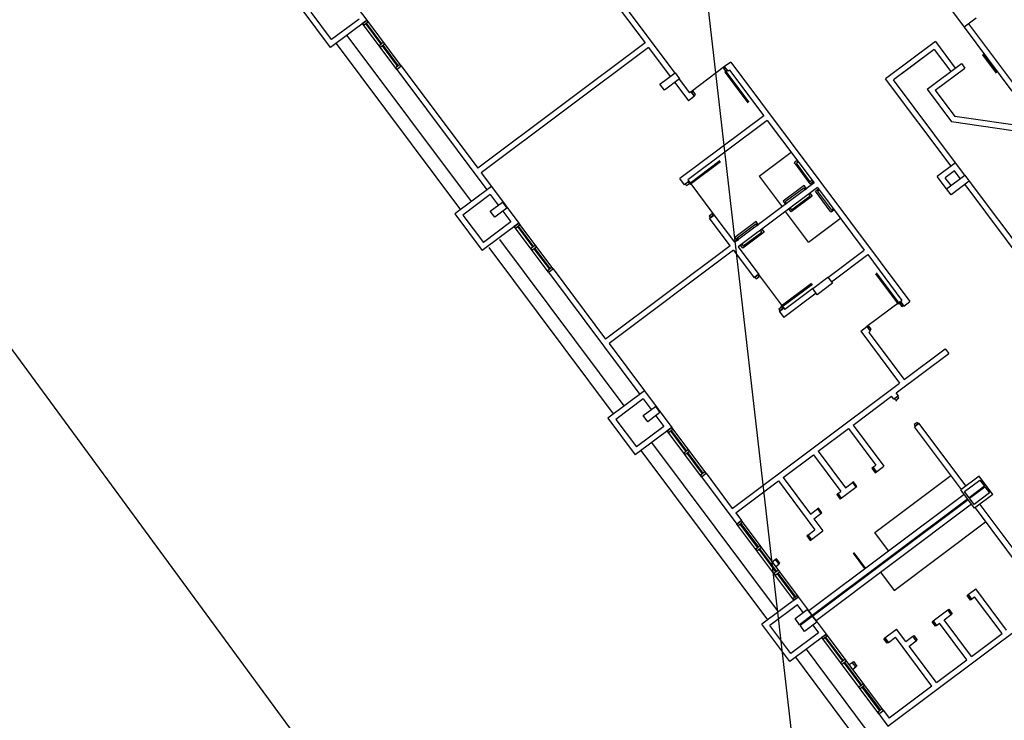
# Model space of a CAD drawing. Header units: millimetres. Extents: x 593 to 1794, y -180 to 570.
# Tile 9 of 71: x 934 to 960, y 43 to 61. Entities that reach past the tile are written whole.
import ezdxf

# ---------------------------------------------------------------- set-up
doc = ezdxf.new("R2010")
doc.units = ezdxf.units.MM
doc.header["$MEASUREMENT"] = 0
doc.layers.add('Layout - Marco Polo', color=252, linetype='Continuous', lineweight=25)
doc.layers.add('Linha de Chamada - Marco Polo', color=1, linetype='Continuous', lineweight=25)

msp = doc.modelspace()

# ---------------------------------------------------------------- linework, layer by layer
at = {"layer": 'Layout - Marco Polo'}
for p, q in [((951.66, 28.274), (924.8, 64.81)), ((943.247, 61.036), (942.528, 61.997)), ((949.511, 61.822), (950.545, 60.441)), ((949.721, 61.792), (951.324, 59.65)), ((942.287, 60.317), (941.568, 61.278)), ((958.56, 61.332), (958.919, 60.852)), ((942.317, 60.527), (941.778, 61.248)), ((943.247, 61.036), (942.287, 60.317)), ((943.037, 61.066), (942.317, 60.527)), ((943.127, 60.946), (943.247, 61.036)), ((943.247, 61.036), (943.127, 60.946)), ((944.146, 59.835), (943.247, 61.036)), ((943.277, 60.996), (943.247, 61.036)), ((959.24, 61.091), (958.919, 60.852)), ((944.026, 59.746), (943.127, 60.946)), ((943.127, 60.946), (943.157, 60.906)), ((943.157, 60.906), (943.277, 60.996)), ((943.209, 60.945), (943.613, 60.405)), ((943.226, 60.958), (943.631, 60.417)), ((958.919, 60.852), (960.175, 59.174)), ((959.039, 60.941), (960.295, 59.264)), ((942.715, 60.638), (945.981, 56.275)), ((942.435, 60.428), (945.701, 56.065)), ((943.682, 60.456), (943.562, 60.366)), ((943.562, 60.366), (943.592, 60.326)), ((943.592, 60.326), (943.712, 60.416)), ((943.643, 60.364), (944.048, 59.824)), ((943.661, 60.377), (944.065, 59.837)), ((943.712, 60.416), (943.682, 60.456)), ((950.545, 60.441), (946.154, 57.154)), ((950.635, 60.321), (946.244, 57.034)), ((950.635, 60.321), (951.204, 59.56)), ((958.169, 60.477), (956.86, 59.497)), ((958.139, 60.267), (957.07, 59.467)), ((958.139, 60.267), (957.298, 59.638)), ((958.139, 60.267), (958.57, 59.691)), ((958.169, 60.477), (958.69, 59.781)), ((959.42, 60.14), (959.405, 60.129)), ((959.405, 60.129), (959.764, 59.65)), ((959.42, 60.14), (959.78, 59.66)), ((944.116, 59.875), (943.996, 59.786)), ((943.996, 59.786), (944.026, 59.746)), ((944.026, 59.746), (944.146, 59.835)), ((944.026, 59.746), (944.146, 59.835)), ((944.026, 59.746), (946.394, 56.583)), ((944.146, 59.835), (944.116, 59.875)), ((944.146, 59.835), (946.154, 57.154)), ((952.634, 59.819), (951.754, 59.16)), ((952.649, 59.799), (952.609, 59.769)), ((952.609, 59.769), (952.669, 59.689)), ((952.795, 59.939), (952.634, 59.819)), ((952.724, 59.699), (952.634, 59.819)), ((952.709, 59.719), (952.649, 59.799)), ((952.669, 59.689), (952.709, 59.719)), ((952.764, 59.729), (952.724, 59.699)), ((952.764, 59.729), (953.663, 58.528)), ((952.795, 59.939), (957.499, 53.655)), ((957.95, 59.227), (958.85, 59.901)), ((958.16, 59.197), (958.94, 59.781)), ((958.85, 59.901), (958.94, 59.781)), ((958.85, 59.901), (958.94, 59.781)), ((950.932, 59.356), (951.332, 59.656)), ((951.452, 59.496), (951.052, 59.196)), ((951.332, 59.656), (951.452, 59.496)), ((951.444, 59.49), (951.714, 59.13)), ((952.669, 59.689), (952.644, 59.67)), ((952.644, 59.67), (953.242, 58.871)), ((952.669, 59.689), (953.269, 58.888)), ((958.578, 57.202), (956.86, 59.497)), ((958.699, 57.292), (957.07, 59.467)), ((951.052, 59.196), (950.932, 59.356)), ((951.324, 59.4), (951.684, 58.92)), ((957.95, 59.227), (958.594, 58.366)), ((958.16, 59.197), (958.677, 58.505)), ((951.844, 59.04), (951.684, 58.92)), ((951.754, 59.16), (951.714, 59.13)), ((951.844, 59.04), (951.754, 59.16)), ((951.809, 59.17), (951.769, 59.14)), ((951.769, 59.14), (951.829, 59.06)), ((951.869, 59.09), (951.809, 59.17)), ((951.829, 59.06), (951.869, 59.09)), ((953.663, 58.528), (951.462, 56.88)), ((960.707, 58.214), (958.677, 58.505)), ((953.753, 58.408), (951.672, 56.85)), ((953.753, 58.408), (954.982, 56.767)), ((960.834, 58.044), (958.594, 58.366)), ((953.537, 56.945), (954.377, 57.575)), ((951.712, 56.755), (952.512, 57.354)), ((951.731, 56.73), (952.529, 57.328)), ((954.541, 57.355), (954.461, 57.296)), ((954.461, 57.296), (954.485, 57.264)), ((954.485, 57.264), (954.875, 56.743)), ((954.517, 57.288), (954.565, 57.323)), ((954.883, 56.799), (954.517, 57.288)), ((954.565, 57.323), (954.541, 57.355)), ((958.699, 57.292), (958.218, 56.932)), ((958.938, 56.972), (958.699, 57.292)), ((946.244, 57.034), (946.514, 56.673)), ((951.582, 56.72), (951.462, 56.88)), ((953.537, 56.945), (954.141, 56.138)), ((958.458, 56.612), (958.218, 56.932)), ((958.458, 56.612), (958.218, 56.932)), ((958.668, 57.082), (958.428, 56.902)), ((958.578, 56.702), (958.428, 56.902)), ((958.458, 56.612), (958.938, 56.972)), ((958.818, 56.882), (958.668, 57.082)), ((958.938, 56.972), (959.058, 56.812)), ((946.514, 56.673), (945.553, 55.954)), ((946.514, 56.673), (947.233, 55.713)), ((951.702, 56.81), (951.582, 56.72)), ((951.682, 56.795), (951.602, 56.735)), ((951.602, 56.735), (951.632, 56.695)), ((951.632, 56.695), (951.712, 56.755)), ((951.702, 56.81), (951.672, 56.85)), ((951.712, 56.755), (951.682, 56.795)), ((952.361, 55.929), (951.702, 56.81)), ((951.712, 56.755), (951.731, 56.73)), ((954.982, 56.767), (952.9, 55.209)), ((955.072, 56.647), (952.99, 55.089)), ((954.69, 56.673), (954.169, 56.284)), ((954.225, 56.276), (954.714, 56.641)), ((954.722, 56.697), (954.69, 56.673)), ((954.714, 56.641), (954.75, 56.593)), ((954.782, 56.617), (954.722, 56.697)), ((954.75, 56.593), (954.782, 56.617)), ((954.875, 56.743), (954.955, 56.803)), ((954.931, 56.835), (954.883, 56.799)), ((954.955, 56.803), (954.931, 56.835)), ((955.019, 56.551), (955.099, 56.611)), ((955.072, 56.647), (956.3, 55.006)), ((955.099, 56.611), (955.123, 56.579)), ((958.578, 56.452), (958.458, 56.612)), ((959.058, 56.812), (958.578, 56.452)), ((958.938, 56.722), (962.745, 51.636)), ((959.058, 56.812), (962.865, 51.726)), ((946.484, 56.463), (945.763, 55.924)), ((946.484, 56.463), (946.693, 56.183)), ((954.9, 56.393), (954.379, 56.004)), ((954.387, 56.06), (954.876, 56.425)), ((954.84, 56.473), (954.872, 56.497)), ((954.876, 56.425), (954.84, 56.473)), ((954.872, 56.497), (954.932, 56.417)), ((954.932, 56.417), (954.9, 56.393)), ((955.408, 56.03), (955.019, 56.551)), ((955.123, 56.579), (955.075, 56.543)), ((955.075, 56.543), (955.44, 56.054)), ((946.481, 56.024), (946.801, 56.264)), ((946.921, 56.104), (946.601, 55.864)), ((946.801, 56.264), (946.921, 56.104)), ((954.169, 56.284), (954.229, 56.204)), ((954.261, 56.228), (954.225, 56.276)), ((954.229, 56.204), (954.261, 56.228)), ((954.319, 56.084), (954.351, 56.108)), ((954.351, 56.108), (954.387, 56.06)), ((955.44, 56.054), (955.488, 56.09)), ((955.488, 56.09), (955.512, 56.058)), ((945.553, 55.954), (946.272, 54.994)), ((945.763, 55.924), (946.302, 55.204)), ((946.601, 55.864), (946.481, 56.024)), ((946.813, 56.023), (947.023, 55.743)), ((952.311, 55.954), (952.231, 55.894)), ((952.231, 55.894), (952.261, 55.854)), ((952.361, 55.929), (952.241, 55.839)), ((952.78, 55.119), (952.241, 55.839)), ((952.261, 55.854), (952.341, 55.914)), ((952.341, 55.914), (952.311, 55.954)), ((952.9, 55.209), (952.361, 55.929)), ((954.836, 55.21), (954.231, 56.018)), ((954.379, 56.004), (954.319, 56.084)), ((954.836, 55.21), (955.676, 55.839)), ((955.432, 55.998), (955.408, 56.03)), ((955.512, 56.058), (955.432, 55.998)), ((947.233, 55.713), (946.272, 54.994)), ((947.023, 55.743), (946.302, 55.204)), ((947.113, 55.623), (947.233, 55.713)), ((947.233, 55.713), (947.113, 55.623)), ((948.012, 54.422), (947.113, 55.623)), ((947.113, 55.623), (947.143, 55.583)), ((947.143, 55.583), (947.263, 55.673)), ((947.194, 55.621), (947.599, 55.081)), ((947.212, 55.634), (947.616, 55.094)), ((948.132, 54.512), (947.233, 55.713)), ((947.263, 55.673), (947.233, 55.713)), ((953.426, 55.727), (952.906, 55.337)), ((952.962, 55.329), (953.45, 55.695)), ((953.458, 55.751), (953.426, 55.727)), ((953.45, 55.695), (953.486, 55.647)), ((953.518, 55.671), (953.458, 55.751)), ((953.486, 55.647), (953.518, 55.671)), ((952.906, 55.337), (952.965, 55.257)), ((952.997, 55.281), (952.962, 55.329)), ((953.636, 55.447), (953.115, 55.057)), ((953.123, 55.113), (953.612, 55.479)), ((953.576, 55.527), (953.608, 55.551)), ((953.612, 55.479), (953.576, 55.527)), ((953.608, 55.551), (953.668, 55.471)), ((953.668, 55.471), (953.636, 55.447)), ((946.446, 55.07), (949.712, 50.707)), ((946.726, 55.28), (949.992, 50.917)), ((947.667, 55.132), (947.547, 55.042)), ((947.577, 55.002), (947.697, 55.092)), ((947.646, 55.054), (948.051, 54.514)), ((947.697, 55.092), (947.667, 55.132)), ((952.78, 55.119), (949.51, 52.671)), ((952.965, 55.257), (952.997, 55.281)), ((952.99, 55.089), (953.53, 54.368)), ((953.055, 55.137), (953.087, 55.161)), ((953.115, 55.057), (953.055, 55.137)), ((953.087, 55.161), (953.123, 55.113)), ((947.547, 55.042), (947.577, 55.002)), ((947.629, 55.041), (948.033, 54.501)), ((952.87, 54.999), (949.6, 52.551)), ((952.87, 54.999), (953.41, 54.278)), ((955.34, 54.287), (956.3, 55.006)), ((955.438, 54.173), (956.39, 54.886)), ((956.39, 54.886), (957.289, 53.685)), ((948.102, 54.552), (947.982, 54.462)), ((948.132, 54.512), (948.102, 54.552)), ((947.982, 54.462), (948.012, 54.422)), ((948.012, 54.422), (948.132, 54.512)), ((948.012, 54.422), (948.132, 54.512)), ((948.012, 54.422), (950.409, 51.22)), ((948.132, 54.512), (949.51, 52.671)), ((953.53, 54.368), (953.41, 54.278)), ((953.51, 54.353), (953.43, 54.293)), ((953.43, 54.293), (953.46, 54.253)), ((953.46, 54.253), (953.54, 54.313)), ((953.54, 54.313), (953.51, 54.353)), ((954.189, 53.488), (953.53, 54.368)), ((954.947, 53.993), (955.348, 54.293)), ((955.348, 54.293), (955.468, 54.133)), ((957.199, 53.586), (956.601, 54.385)), ((957.224, 53.605), (956.625, 54.406)), ((954.12, 53.538), (954.919, 54.136)), ((954.139, 53.513), (954.939, 54.112)), ((955.468, 54.133), (955.067, 53.833)), ((955.037, 53.873), (954.189, 53.238)), ((954.947, 53.993), (954.219, 53.448)), ((955.067, 53.833), (954.947, 53.993)), ((954.139, 53.513), (954.059, 53.453)), ((954.139, 53.513), (954.12, 53.538)), ((954.169, 53.473), (954.139, 53.513)), ((957.249, 53.655), (956.369, 52.996)), ((957.224, 53.605), (957.199, 53.586)), ((957.264, 53.635), (957.224, 53.605)), ((957.224, 53.605), (957.284, 53.525)), ((957.249, 53.655), (957.289, 53.685)), ((957.249, 53.655), (957.339, 53.535)), ((957.324, 53.555), (957.264, 53.635)), ((957.284, 53.525), (957.324, 53.555)), ((957.339, 53.535), (957.499, 53.655)), ((954.059, 53.453), (954.089, 53.413)), ((954.189, 53.488), (954.069, 53.398)), ((954.069, 53.398), (954.189, 53.238)), ((954.089, 53.413), (954.169, 53.473)), ((954.189, 53.488), (954.219, 53.448)), ((956.208, 52.876), (956.369, 52.996)), ((956.369, 52.996), (956.458, 52.876)), ((956.424, 53.006), (956.383, 52.976)), ((956.483, 52.926), (956.424, 53.006)), ((956.208, 52.876), (957.227, 51.515)), ((956.383, 52.976), (956.443, 52.896)), ((956.418, 52.846), (956.458, 52.876)), ((956.418, 52.846), (957.347, 51.605)), ((956.443, 52.896), (956.483, 52.926)), ((949.6, 52.551), (950.529, 51.31)), ((957.137, 51.26), (958.518, 52.294)), ((957.347, 51.605), (958.428, 52.414)), ((958.428, 52.414), (958.518, 52.294)), ((952.836, 48.228), (957.227, 51.515)), ((950.529, 51.31), (949.568, 50.591)), ((950.529, 51.31), (951.248, 50.349)), ((957.197, 51.18), (957.077, 51.09)), ((957.197, 51.18), (957.137, 51.26)), ((950.499, 51.1), (949.778, 50.56)), ((950.499, 51.1), (950.709, 50.82)), ((956.008, 50.415), (957.017, 51.17)), ((957.077, 51.09), (957.017, 51.17)), ((957.177, 51.165), (957.097, 51.105)), ((957.097, 51.105), (957.127, 51.065)), ((957.127, 51.065), (957.207, 51.125)), ((957.127, 51.065), (957.142, 51.045)), ((957.207, 51.125), (957.177, 51.165)), ((950.496, 50.661), (950.817, 50.901)), ((950.616, 50.501), (950.496, 50.661)), ((950.937, 50.74), (950.616, 50.501)), ((950.817, 50.901), (950.937, 50.74)), ((950.828, 50.66), (951.038, 50.379)), ((949.568, 50.591), (950.288, 49.63)), ((949.778, 50.56), (950.318, 49.84)), ((956.008, 50.415), (956.817, 49.334)), ((957.686, 50.485), (957.606, 50.425)), ((957.606, 50.425), (957.636, 50.385)), ((957.736, 50.46), (957.616, 50.37)), ((957.636, 50.385), (957.716, 50.445)), ((957.716, 50.445), (957.686, 50.485)), ((958.971, 48.81), (957.736, 50.46)), ((951.248, 50.349), (950.288, 49.63)), ((951.038, 50.379), (950.318, 49.84)), ((951.128, 50.259), (951.248, 50.349)), ((951.248, 50.349), (951.128, 50.259)), ((952.027, 49.058), (951.128, 50.259)), ((951.128, 50.259), (951.158, 50.219)), ((951.158, 50.219), (951.278, 50.309)), ((951.21, 50.258), (951.614, 49.717)), ((951.227, 50.271), (951.631, 49.73)), ((952.147, 49.148), (951.248, 50.349)), ((951.278, 50.309), (951.248, 50.349)), ((955.088, 49.726), (955.888, 50.325)), ((955.888, 50.325), (956.607, 49.365)), ((958.851, 48.721), (957.616, 50.37)), ((950.712, 49.956), (954.038, 45.513)), ((950.431, 49.747), (953.758, 45.304)), ((951.683, 49.769), (951.563, 49.679)), ((951.563, 49.679), (951.593, 49.639)), ((951.593, 49.639), (951.713, 49.729)), ((951.644, 49.677), (952.049, 49.137)), ((951.661, 49.69), (952.066, 49.15)), ((951.713, 49.729), (951.683, 49.769)), ((954.167, 49.037), (954.968, 49.636)), ((954.968, 49.636), (955.687, 48.675)), ((955.088, 49.726), (955.807, 48.765)), ((952.117, 49.188), (951.997, 49.098)), ((952.027, 49.058), (952.147, 49.148)), ((952.027, 49.058), (952.147, 49.148)), ((952.147, 49.148), (952.117, 49.188)), ((952.147, 49.148), (952.836, 48.228)), ((956.527, 49.305), (956.499, 49.284)), ((956.499, 49.284), (956.589, 49.164)), ((956.527, 49.305), (956.607, 49.365)), ((956.527, 49.305), (956.617, 49.185)), ((956.617, 49.185), (956.527, 49.305)), ((956.589, 49.164), (956.617, 49.185)), ((956.617, 49.185), (956.817, 49.334)), ((951.997, 49.098), (952.027, 49.058)), ((952.027, 49.058), (952.956, 47.818)), ((952.926, 48.108), (954.047, 48.947)), ((954.047, 48.947), (955.006, 47.666)), ((954.167, 49.037), (954.886, 48.076)), ((955.807, 48.765), (955.991, 48.903)), ((956.019, 48.924), (955.991, 48.903)), ((955.991, 48.903), (956.081, 48.783)), ((955.991, 48.903), (956.081, 48.783)), ((956.109, 48.804), (956.019, 48.924)), ((956.574, 47.591), (958.575, 49.089)), ((959.319, 49.071), (958.839, 48.712)), ((958.933, 48.67), (959.333, 48.969)), ((959.679, 48.591), (959.319, 49.071)), ((959.333, 48.969), (959.453, 48.809)), ((954.844, 45.546), (958.923, 48.6)), ((955.607, 48.616), (955.579, 48.595)), ((955.579, 48.595), (955.668, 48.474)), ((955.607, 48.616), (955.687, 48.675)), ((955.607, 48.616), (955.697, 48.495)), ((955.697, 48.495), (955.607, 48.616)), ((955.697, 48.495), (956.081, 48.783)), ((956.081, 48.783), (956.109, 48.804)), ((959.198, 48.231), (958.839, 48.712)), ((959.053, 48.509), (958.933, 48.67)), ((959.453, 48.809), (959.053, 48.509)), ((959.065, 48.493), (959.465, 48.793)), ((959.585, 48.633), (959.184, 48.333)), ((959.465, 48.793), (959.585, 48.633)), ((954.934, 45.426), (959.013, 48.48)), ((954.946, 45.41), (959.025, 48.463)), ((955.036, 45.29), (959.114, 48.343)), ((955.668, 48.474), (955.697, 48.495)), ((959.184, 48.333), (959.065, 48.493)), ((959.679, 48.591), (959.198, 48.231)), ((952.926, 48.108), (953.076, 47.908)), ((954.886, 48.076), (955.07, 48.214)), ((954.976, 47.956), (955.16, 48.094)), ((955.098, 48.235), (955.07, 48.214)), ((955.07, 48.214), (955.16, 48.094)), ((955.07, 48.214), (955.16, 48.094)), ((955.188, 48.115), (955.098, 48.235)), ((955.16, 48.094), (955.188, 48.115)), ((959.21, 48.24), (960.445, 46.591)), ((959.33, 48.33), (960.565, 46.681)), ((952.956, 47.818), (953.076, 47.908)), ((953.076, 47.908), (952.956, 47.818)), ((954.454, 45.817), (952.956, 47.818)), ((952.956, 47.818), (952.986, 47.778)), ((952.986, 47.778), (953.106, 47.868)), ((953.056, 47.83), (953.52, 47.21)), ((954.574, 45.906), (953.076, 47.908)), ((953.106, 47.868), (953.076, 47.908)), ((954.976, 47.956), (955.216, 47.636)), ((957.084, 46.074), (959.486, 47.872)), ((953.036, 47.815), (953.501, 47.195)), ((954.822, 47.528), (955.006, 47.666)), ((954.912, 47.408), (955.216, 47.636)), ((956.933, 47.11), (956.574, 47.591)), ((954.822, 47.528), (954.794, 47.507)), ((954.794, 47.507), (954.884, 47.387)), ((954.822, 47.528), (954.912, 47.408)), ((954.912, 47.408), (954.822, 47.528)), ((954.884, 47.387), (954.912, 47.408)), ((953.57, 47.247), (953.45, 47.157)), ((953.45, 47.157), (953.48, 47.117)), ((953.48, 47.117), (953.6, 47.207)), ((953.531, 47.155), (953.98, 46.555)), ((953.55, 47.17), (954, 46.569)), ((953.6, 47.207), (953.57, 47.247)), ((956.017, 47.049), (956.033, 47.061)), ((956.317, 46.649), (956.017, 47.049)), ((956.333, 46.661), (956.033, 47.061)), ((953.885, 46.827), (953.965, 46.887)), ((953.993, 46.908), (953.965, 46.887)), ((953.965, 46.887), (954.055, 46.767)), ((954.083, 46.788), (953.993, 46.908)), ((954.055, 46.767), (954.083, 46.788)), ((954.05, 46.607), (953.93, 46.517)), ((953.96, 46.477), (954.08, 46.567)), ((953.975, 46.707), (954.055, 46.767)), ((954.03, 46.529), (954.494, 45.909)), ((954.08, 46.567), (954.05, 46.607)), ((956.725, 46.554), (957.084, 46.074)), ((953.93, 46.517), (953.96, 46.477)), ((954.01, 46.515), (954.475, 45.894)), ((959.028, 45.965), (959.228, 46.115)), ((960.036, 45.036), (959.228, 46.115)), ((954.574, 45.906), (953.614, 45.187)), ((954.544, 45.946), (954.424, 45.857)), ((954.424, 45.857), (954.454, 45.817)), ((954.454, 45.817), (954.574, 45.906)), ((954.454, 45.817), (954.574, 45.906)), ((954.574, 45.906), (954.544, 45.946)), ((955.305, 44.93), (954.574, 45.906)), ((956.923, 42.518), (961.442, 45.901)), ((959, 45.944), (959.028, 45.965)), ((959.089, 45.824), (959, 45.944)), ((959.117, 45.845), (959.028, 45.965)), ((959.028, 45.965), (959.117, 45.845)), ((959.117, 45.845), (959.089, 45.824)), ((959.117, 45.845), (959.198, 45.905)), ((959.917, 44.944), (959.198, 45.905)), ((954.544, 45.696), (953.824, 45.157)), ((954.482, 45.337), (954.802, 45.577)), ((954.694, 45.496), (954.544, 45.696)), ((954.802, 45.577), (954.922, 45.417)), ((958.107, 45.276), (958.491, 45.563)), ((958.491, 45.563), (958.519, 45.584)), ((958.581, 45.443), (958.491, 45.563)), ((958.581, 45.443), (958.491, 45.563)), ((958.519, 45.584), (958.609, 45.464)), ((954.602, 45.177), (954.482, 45.337)), ((954.922, 45.417), (954.602, 45.177)), ((954.614, 45.161), (954.934, 45.401)), ((955.054, 45.241), (954.733, 45.001)), ((954.934, 45.401), (955.054, 45.241)), ((958.079, 45.255), (958.107, 45.276)), ((958.169, 45.135), (958.079, 45.255)), ((958.197, 45.156), (958.107, 45.276)), ((958.107, 45.276), (958.197, 45.156)), ((958.397, 45.305), (958.581, 45.443)), ((959.116, 44.345), (958.397, 45.305)), ((958.609, 45.464), (958.581, 45.443)), ((954.345, 44.211), (953.614, 45.187)), ((954.375, 44.421), (953.824, 45.157)), ((954.733, 45.001), (954.614, 45.161)), ((954.946, 45.16), (955.095, 44.96)), ((956.843, 44.829), (957.147, 45.056)), ((957.387, 44.736), (957.147, 45.056)), ((958.197, 45.156), (958.169, 45.135)), ((958.197, 45.156), (958.277, 45.215)), ((958.995, 44.257), (958.277, 45.215)), ((955.305, 44.93), (954.345, 44.211)), ((955.095, 44.96), (954.375, 44.421)), ((955.185, 44.84), (955.305, 44.93)), ((955.305, 44.93), (955.185, 44.84)), ((956.684, 42.839), (955.185, 44.84)), ((955.185, 44.84), (955.215, 44.8)), ((955.215, 44.8), (955.335, 44.89)), ((955.266, 44.837), (955.73, 44.217)), ((955.285, 44.852), (955.75, 44.232)), ((956.804, 42.928), (955.305, 44.93)), ((955.335, 44.89), (955.305, 44.93)), ((956.815, 44.808), (956.843, 44.829)), ((956.904, 44.688), (956.815, 44.808)), ((956.932, 44.709), (956.843, 44.829)), ((956.843, 44.829), (956.932, 44.709)), ((956.932, 44.709), (957.117, 44.847)), ((958.075, 43.566), (957.117, 44.847)), ((957.387, 44.736), (957.571, 44.874)), ((957.476, 44.616), (957.661, 44.754)), ((957.571, 44.874), (957.599, 44.895)), ((957.661, 44.754), (957.571, 44.874)), ((957.661, 44.754), (957.571, 44.874)), ((957.599, 44.895), (957.689, 44.775)), ((957.689, 44.775), (957.661, 44.754)), ((959.116, 44.345), (959.917, 44.944)), ((954.773, 44.531), (958.099, 40.088)), ((956.932, 44.709), (956.904, 44.688)), ((958.194, 43.657), (957.476, 44.616)), ((954.493, 44.321), (957.819, 39.878)), ((955.8, 44.269), (955.68, 44.179)), ((955.71, 44.139), (955.83, 44.229)), ((955.83, 44.229), (955.8, 44.269)), ((955.986, 44.187), (956.014, 44.208)), ((956.014, 44.208), (956.104, 44.088)), ((958.194, 43.657), (958.995, 44.257)), ((955.68, 44.179), (955.71, 44.139)), ((955.76, 44.177), (956.209, 43.577)), ((955.78, 44.192), (956.229, 43.591)), ((955.906, 44.128), (955.986, 44.187)), ((956.076, 44.067), (955.986, 44.187)), ((955.996, 44.007), (956.076, 44.067)), ((956.104, 44.088), (956.076, 44.067)), ((956.279, 43.629), (956.159, 43.539)), ((956.159, 43.539), (956.189, 43.499)), ((956.189, 43.499), (956.309, 43.589)), ((956.239, 43.537), (956.704, 42.916)), ((956.259, 43.551), (956.724, 42.931)), ((956.309, 43.589), (956.279, 43.629)), ((958.075, 43.566), (956.953, 42.728)), ((956.774, 42.968), (956.654, 42.879)), ((956.684, 42.839), (956.804, 42.928)), ((956.684, 42.839), (956.804, 42.928)), ((956.804, 42.928), (956.774, 42.968)), ((956.804, 42.928), (956.953, 42.728)), ((956.654, 42.879), (956.684, 42.839)), ((956.684, 42.839), (956.923, 42.518))]:
    msp.add_line(p, q, dxfattribs=at)
at = {"layer": 'Linha de Chamada - Marco Polo'}
msp.add_line((952.064, 62.507), (959.669, -3.467), dxfattribs=at)

doc.saveas('drawing.dxf')
